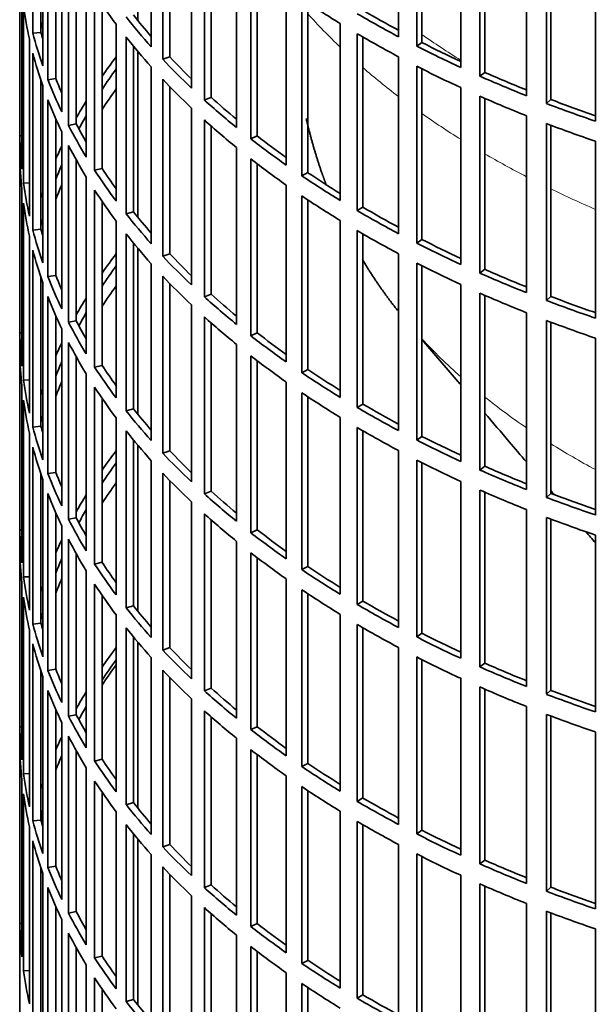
# Model space of a CAD drawing. Header units: millimetres. Extents: x 446 to 1338, y -1671 to 1539.
# Tile 3 of 25: x 1045 to 1115, y -1515 to -1394. Entities that reach past the tile are written whole.
import ezdxf

# ---------------------------------------------------------------- set-up
doc = ezdxf.new("R2010")
doc.units = ezdxf.units.MM
doc.layers.add('VSI344-454_FILTR', color=7, linetype='Continuous')
doc.layers.add('VSI344-454_SUPPO', color=7, linetype='Continuous')

# ---------------------------------------------------------------- blocks, each defined once
blk = doc.blocks.new('SE4')
at = {"layer": 'VSI344-454_FILTR', "color": 7, "linetype": 'Continuous', "lineweight": 35}
for p, q in [((1044.95, -1276.68), (1044.95, -1516.73)), ((1046.56, -1395.82), (1046.56, -1374.18)), ((1091.32, -1396.25), (1091.32, -1374.61)), ((1061.05, -1397.48), (1061.05, -1375.84)), ((1093.54, -1397.4), (1093.54, -1375.77)), ((1094.18, -1396.96), (1094.18, -1376.09)), ((1047.54, -1395.72), (1047.54, -1377.49)), ((1062.45, -1399), (1062.45, -1377.36)), ((1047.78, -1399.82), (1047.78, -1378.18)), ((1063.32, -1398.71), (1063.32, -1378.27)), ((1098.93, -1400.01), (1098.93, -1378.38)), ((1048.4, -1401.5), (1048.4, -1379.86)), ((1101.28, -1401.07), (1101.28, -1379.44)), ((1101.87, -1400.61), (1101.87, -1379.69)), ((1065.97, -1402.52), (1065.97, -1380.88)), ((1049.37, -1401.36), (1049.37, -1382.21)), ((1067.55, -1403.98), (1067.55, -1382.34)), ((1106.97, -1403.46), (1106.97, -1381.82)), ((1068.38, -1403.66), (1068.38, -1383.08)), ((1109.44, -1404.42), (1109.44, -1382.79)), ((1109.97, -1403.93), (1109.97, -1382.99)), ((1050.1, -1405.44), (1050.1, -1383.8)), ((1115.41, -1406.58), (1115.41, -1384.94)), ((1050.92, -1407.1), (1050.92, -1385.46)), ((1071.48, -1407.35), (1071.48, -1385.71)), ((1044.95, -1408.38), (1044.95, -1386.74)), ((1051.87, -1406.92), (1051.87, -1387.23)), ((1073.23, -1408.74), (1073.23, -1387.1)), ((1074.02, -1408.38), (1074.02, -1387.71)), ((1053.1, -1410.96), (1053.1, -1389.32)), ((1045.2, -1412.44), (1045.2, -1390.8)), ((1054.12, -1412.58), (1054.12, -1390.94)), ((1077.57, -1411.94), (1077.57, -1390.3)), ((1079.48, -1413.26), (1079.48, -1391.62)), ((1080.23, -1412.87), (1080.23, -1392.12)), ((1045.41, -1414.16), (1045.41, -1392.52)), ((1055.04, -1412.36), (1055.04, -1392.33)), ((1047.54, -1395.72), (1046.56, -1395.82)), ((1056.75, -1416.34), (1056.75, -1394.71)), ((1084.19, -1416.28), (1084.19, -1394.64)), ((1046.14, -1418.2), (1046.14, -1396.56)), ((1057.97, -1417.92), (1057.97, -1396.28)), ((1086.26, -1417.52), (1086.26, -1395.88)), ((1086.96, -1417.1), (1086.96, -1396.28)), ((1094.18, -1396.96), (1093.54, -1397.4)), ((1058.86, -1417.66), (1058.86, -1397.39)), ((1046.56, -1419.9), (1046.56, -1398.27)), ((1063.32, -1398.71), (1062.45, -1399)), ((1091.32, -1420.34), (1091.32, -1398.7)), ((1061.05, -1421.57), (1061.05, -1399.93)), ((1093.54, -1421.49), (1093.54, -1399.85)), ((1094.18, -1421.05), (1094.18, -1400.18)), ((1101.87, -1400.61), (1101.28, -1401.07)), ((1047.54, -1419.8), (1047.54, -1401.57)), ((1049.37, -1401.36), (1048.4, -1401.5)), ((1062.45, -1423.09), (1062.45, -1401.45)), ((1047.78, -1423.9), (1047.78, -1402.27)), ((1063.32, -1422.8), (1063.32, -1402.35)), ((1098.93, -1424.1), (1098.93, -1402.46)), ((1048.4, -1425.59), (1048.4, -1403.95)), ((1068.38, -1403.66), (1067.55, -1403.98)), ((1101.28, -1425.16), (1101.28, -1403.52)), ((1101.87, -1424.69), (1101.87, -1403.78)), ((1109.97, -1403.93), (1109.44, -1404.42)), ((1065.97, -1426.6), (1065.97, -1404.97)), ((1049.37, -1425.45), (1049.37, -1406.3)), ((1067.55, -1428.06), (1067.55, -1406.43)), ((1106.97, -1427.55), (1106.97, -1405.91)), ((1051.87, -1406.92), (1050.92, -1407.1)), ((1068.38, -1427.74), (1068.38, -1407.17)), ((1109.44, -1428.51), (1109.44, -1406.87)), ((1109.97, -1428.02), (1109.97, -1407.07)), ((1045.2, -1408.38), (1044.95, -1408.38)), ((1050.1, -1429.53), (1050.1, -1407.89)), ((1074.02, -1408.38), (1073.23, -1408.74)), ((1115.41, -1430.66), (1115.41, -1409.03)), ((1050.92, -1431.18), (1050.92, -1409.55)), ((1071.48, -1431.43), (1071.48, -1409.8)), ((1044.95, -1432.47), (1044.95, -1410.83)), ((1051.87, -1431), (1051.87, -1411.32)), ((1073.23, -1432.83), (1073.23, -1411.19)), ((1055.04, -1412.36), (1054.12, -1412.58)), ((1074.02, -1432.47), (1074.02, -1411.8)), ((1053.1, -1435.05), (1053.1, -1413.41)), ((1080.23, -1412.87), (1079.48, -1413.26)), ((1045.2, -1436.53), (1045.2, -1414.89)), ((1046.14, -1414.11), (1045.41, -1414.16)), ((1054.12, -1436.66), (1054.12, -1415.03)), ((1077.57, -1436.03), (1077.57, -1414.39)), ((1079.48, -1437.34), (1079.48, -1415.71)), ((1080.23, -1436.96), (1080.23, -1416.2)), ((1045.41, -1438.24), (1045.41, -1416.61)), ((1055.04, -1436.45), (1055.04, -1416.41)), ((1086.96, -1417.1), (1086.26, -1417.52)), ((1058.86, -1417.66), (1057.97, -1417.92)), ((1047.54, -1419.8), (1046.56, -1419.9)), ((1056.75, -1440.43), (1056.75, -1418.79)), ((1084.19, -1440.36), (1084.19, -1418.73)), ((1046.14, -1442.28), (1046.14, -1420.65)), ((1057.97, -1442), (1057.97, -1420.37)), ((1086.26, -1441.6), (1086.26, -1419.96)), ((1086.96, -1441.19), (1086.96, -1420.37)), ((1094.18, -1421.05), (1093.54, -1421.49)), ((1058.86, -1441.75), (1058.86, -1421.48)), ((1046.56, -1443.99), (1046.56, -1422.35)), ((1063.32, -1422.8), (1062.45, -1423.09)), ((1091.32, -1444.42), (1091.32, -1422.79)), ((1061.05, -1445.65), (1061.05, -1424.02)), ((1093.54, -1445.58), (1093.54, -1423.94)), ((1094.18, -1445.13), (1094.18, -1424.26)), ((1101.87, -1424.69), (1101.28, -1425.16)), ((1047.54, -1443.89), (1047.54, -1425.66)), ((1049.37, -1425.45), (1048.4, -1425.59)), ((1062.45, -1447.17), (1062.45, -1425.54)), ((1047.78, -1447.99), (1047.78, -1426.35)), ((1063.32, -1446.89), (1063.32, -1426.44)), ((1098.93, -1448.19), (1098.93, -1426.55)), ((1048.4, -1449.67), (1048.4, -1428.04)), ((1068.38, -1427.74), (1067.55, -1428.06)), ((1101.28, -1449.25), (1101.28, -1427.61)), ((1101.87, -1448.78), (1101.87, -1427.87)), ((1109.97, -1428.02), (1109.44, -1428.51)), ((1065.97, -1450.69), (1065.97, -1429.05)), ((1049.37, -1449.53), (1049.37, -1430.38)), ((1067.55, -1452.15), (1067.55, -1430.51)), ((1106.97, -1451.63), (1106.97, -1430)), ((1051.87, -1431), (1050.92, -1431.18)), ((1068.38, -1451.83), (1068.38, -1431.25)), ((1109.44, -1452.6), (1109.44, -1430.96)), ((1109.97, -1452.11), (1109.97, -1431.16)), ((1045.2, -1432.46), (1044.95, -1432.47)), ((1050.1, -1453.61), (1050.1, -1431.98)), ((1074.02, -1432.47), (1073.23, -1432.83)), ((1115.41, -1454.75), (1115.41, -1433.11)), ((1050.92, -1455.27), (1050.92, -1433.63)), ((1071.48, -1455.52), (1071.48, -1433.88)), ((1044.95, -1456.55), (1044.95, -1434.92)), ((1051.87, -1455.09), (1051.87, -1435.4)), ((1073.23, -1456.91), (1073.23, -1435.27)), ((1055.04, -1436.45), (1054.12, -1436.66)), ((1074.02, -1456.56), (1074.02, -1435.88)), ((1053.1, -1459.13), (1053.1, -1437.5)), ((1080.23, -1436.96), (1079.48, -1437.34)), ((1045.2, -1460.61), (1045.2, -1438.98)), ((1046.14, -1438.2), (1045.41, -1438.24)), ((1054.12, -1460.75), (1054.12, -1439.11)), ((1077.57, -1460.11), (1077.57, -1438.48)), ((1079.48, -1461.43), (1079.48, -1439.79)), ((1080.23, -1461.05), (1080.23, -1440.29)), ((1045.41, -1462.33), (1045.41, -1440.69)), ((1055.04, -1460.53), (1055.04, -1440.5)), ((1086.96, -1441.19), (1086.26, -1441.6)), ((1058.86, -1441.75), (1057.97, -1442)), ((1047.54, -1443.89), (1046.56, -1443.99)), ((1056.75, -1464.52), (1056.75, -1442.88)), ((1084.19, -1464.45), (1084.19, -1442.81)), ((1046.14, -1466.37), (1046.14, -1444.73)), ((1057.97, -1466.09), (1057.97, -1444.45)), ((1086.26, -1465.69), (1086.26, -1444.05)), ((1086.96, -1465.27), (1086.96, -1444.46)), ((1094.18, -1445.13), (1093.54, -1445.58)), ((1058.86, -1465.84), (1058.86, -1445.56)), ((1046.56, -1468.08), (1046.56, -1446.44)), ((1063.32, -1446.89), (1062.45, -1447.17)), ((1091.32, -1468.51), (1091.32, -1446.87)), ((1061.05, -1469.74), (1061.05, -1448.1)), ((1093.54, -1469.66), (1093.54, -1448.03)), ((1094.18, -1469.22), (1094.18, -1448.35)), ((1101.87, -1448.78), (1101.28, -1449.25)), ((1047.54, -1467.98), (1047.54, -1449.75)), ((1049.37, -1449.53), (1048.4, -1449.67)), ((1062.45, -1471.26), (1062.45, -1449.62)), ((1047.78, -1472.08), (1047.78, -1450.44)), ((1063.32, -1470.97), (1063.32, -1450.53)), ((1098.93, -1472.27), (1098.93, -1450.64)), ((1048.4, -1473.76), (1048.4, -1452.12)), ((1068.38, -1451.83), (1067.55, -1452.15)), ((1101.28, -1473.33), (1101.28, -1451.7)), ((1101.87, -1472.87), (1101.87, -1451.95)), ((1109.97, -1452.11), (1109.44, -1452.6)), ((1065.97, -1474.78), (1065.97, -1453.14)), ((1049.37, -1473.62), (1049.37, -1454.47)), ((1067.55, -1476.24), (1067.55, -1454.6)), ((1106.97, -1475.72), (1106.97, -1454.08)), ((1051.87, -1455.09), (1050.92, -1455.27)), ((1068.38, -1475.92), (1068.38, -1455.34)), ((1109.44, -1476.68), (1109.44, -1455.05)), ((1109.97, -1476.19), (1109.97, -1455.25)), ((1045.2, -1456.55), (1044.95, -1456.55)), ((1050.1, -1477.7), (1050.1, -1456.06)), ((1074.02, -1456.56), (1073.23, -1456.91)), ((1115.41, -1478.84), (1115.41, -1457.2)), ((1050.92, -1479.36), (1050.92, -1457.72)), ((1071.48, -1479.61), (1071.48, -1457.97)), ((1044.95, -1480.64), (1044.95, -1459)), ((1051.87, -1479.18), (1051.87, -1459.49)), ((1073.23, -1481), (1073.23, -1459.36)), ((1055.04, -1460.53), (1054.12, -1460.75)), ((1074.02, -1480.64), (1074.02, -1459.97)), ((1053.1, -1483.22), (1053.1, -1461.58)), ((1080.23, -1461.05), (1079.48, -1461.43)), ((1045.2, -1484.7), (1045.2, -1463.06)), ((1046.14, -1462.29), (1045.41, -1462.33)), ((1054.12, -1484.84), (1054.12, -1463.2)), ((1077.57, -1484.2), (1077.57, -1462.56)), ((1079.48, -1485.52), (1079.48, -1463.88)), ((1080.23, -1485.13), (1080.23, -1464.38)), ((1045.41, -1486.42), (1045.41, -1464.78)), ((1055.04, -1484.62), (1055.04, -1464.59)), ((1086.96, -1465.27), (1086.26, -1465.69)), ((1058.86, -1465.84), (1057.97, -1466.09)), ((1047.54, -1467.98), (1046.56, -1468.08)), ((1056.75, -1488.6), (1056.75, -1466.97)), ((1084.19, -1488.54), (1084.19, -1466.9)), ((1046.14, -1490.46), (1046.14, -1468.82)), ((1057.97, -1490.18), (1057.97, -1468.54)), ((1086.26, -1489.78), (1086.26, -1468.14)), ((1086.96, -1489.36), (1086.96, -1468.54)), ((1094.18, -1469.22), (1093.54, -1469.66)), ((1058.86, -1489.92), (1058.86, -1469.65)), ((1046.56, -1492.16), (1046.56, -1470.53)), ((1063.32, -1470.97), (1062.45, -1471.26)), ((1091.32, -1492.6), (1091.32, -1470.96)), ((1061.05, -1493.83), (1061.05, -1472.19)), ((1093.54, -1493.75), (1093.54, -1472.11)), ((1094.18, -1493.31), (1094.18, -1472.44)), ((1101.87, -1472.87), (1101.28, -1473.33)), ((1047.54, -1492.06), (1047.54, -1473.83)), ((1049.37, -1473.62), (1048.4, -1473.76)), ((1062.45, -1495.35), (1062.45, -1473.71)), ((1047.78, -1496.16), (1047.78, -1474.53)), ((1063.32, -1495.06), (1063.32, -1474.61)), ((1098.93, -1496.36), (1098.93, -1474.72)), ((1048.4, -1497.85), (1048.4, -1476.21)), ((1068.38, -1475.92), (1067.55, -1476.24)), ((1101.28, -1497.42), (1101.28, -1475.78)), ((1101.87, -1496.95), (1101.87, -1476.04)), ((1109.97, -1476.19), (1109.44, -1476.68)), ((1065.97, -1498.86), (1065.97, -1477.23)), ((1049.37, -1497.71), (1049.37, -1478.56)), ((1067.55, -1500.32), (1067.55, -1478.69)), ((1106.97, -1499.81), (1106.97, -1478.17)), ((1051.87, -1479.18), (1050.92, -1479.36)), ((1068.38, -1500), (1068.38, -1479.43)), ((1109.44, -1500.77), (1109.44, -1479.13)), ((1109.97, -1500.28), (1109.97, -1479.33)), ((1045.2, -1480.64), (1044.95, -1480.64)), ((1050.1, -1501.79), (1050.1, -1480.15)), ((1074.02, -1480.64), (1073.23, -1481)), ((1115.41, -1502.92), (1115.41, -1481.29)), ((1050.92, -1503.44), (1050.92, -1481.81)), ((1071.48, -1503.69), (1071.48, -1482.05)), ((1044.95, -1504.73), (1044.95, -1483.09)), ((1051.87, -1503.26), (1051.87, -1483.58)), ((1073.23, -1505.09), (1073.23, -1483.45)), ((1055.04, -1484.62), (1054.12, -1484.84)), ((1074.02, -1504.73), (1074.02, -1484.06)), ((1053.1, -1507.31), (1053.1, -1485.67)), ((1080.23, -1485.13), (1079.48, -1485.52)), ((1045.2, -1508.79), (1045.2, -1487.15)), ((1046.14, -1486.37), (1045.41, -1486.42)), ((1054.12, -1508.92), (1054.12, -1487.29)), ((1077.57, -1508.29), (1077.57, -1486.65)), ((1079.48, -1509.6), (1079.48, -1487.97)), ((1080.23, -1509.22), (1080.23, -1488.46)), ((1045.41, -1510.5), (1045.41, -1488.87)), ((1055.04, -1508.71), (1055.04, -1488.67)), ((1086.96, -1489.36), (1086.26, -1489.78)), ((1058.86, -1489.92), (1057.97, -1490.18)), ((1047.54, -1492.06), (1046.56, -1492.16)), ((1056.75, -1512.69), (1056.75, -1491.05)), ((1084.19, -1512.62), (1084.19, -1490.99)), ((1046.14, -1514.54), (1046.14, -1492.91)), ((1057.97, -1514.26), (1057.97, -1492.63)), ((1086.26, -1513.86), (1086.26, -1492.22)), ((1086.96, -1513.45), (1086.96, -1492.63)), ((1094.18, -1493.31), (1093.54, -1493.75)), ((1058.86, -1514.01), (1058.86, -1493.74)), ((1046.56, -1516.25), (1046.56, -1494.61)), ((1063.32, -1495.06), (1062.45, -1495.35)), ((1091.32, -1516.68), (1091.32, -1495.05)), ((1061.05, -1517.91), (1061.05, -1496.28)), ((1093.54, -1517.84), (1093.54, -1496.2)), ((1094.18, -1517.39), (1094.18, -1496.52)), ((1101.87, -1496.95), (1101.28, -1497.42)), ((1047.54, -1516.15), (1047.54, -1497.92)), ((1049.37, -1497.71), (1048.4, -1497.85)), ((1062.45, -1519.43), (1062.45, -1497.8)), ((1047.78, -1520.25), (1047.78, -1498.61)), ((1063.32, -1519.14), (1063.32, -1498.7)), ((1098.93, -1520.45), (1098.93, -1498.81)), ((1048.4, -1521.93), (1048.4, -1500.3)), ((1068.38, -1500), (1067.55, -1500.32)), ((1101.28, -1521.51), (1101.28, -1499.87)), ((1101.87, -1521.04), (1101.87, -1500.13)), ((1109.97, -1500.28), (1109.44, -1500.77)), ((1065.97, -1522.95), (1065.97, -1501.31)), ((1049.37, -1521.79), (1049.37, -1502.64)), ((1067.55, -1524.41), (1067.55, -1502.77)), ((1106.97, -1523.89), (1106.97, -1502.26)), ((1051.87, -1503.26), (1050.92, -1503.44)), ((1068.38, -1524.09), (1068.38, -1503.51)), ((1109.44, -1524.86), (1109.44, -1503.22)), ((1109.97, -1524.37), (1109.97, -1503.42)), ((1045.2, -1504.72), (1044.95, -1504.73)), ((1050.1, -1525.87), (1050.1, -1504.24)), ((1074.02, -1504.73), (1073.23, -1505.09)), ((1115.41, -1527.01), (1115.41, -1505.37)), ((1050.92, -1527.53), (1050.92, -1505.89)), ((1071.48, -1527.78), (1071.48, -1506.14)), ((1051.87, -1527.35), (1051.87, -1507.66)), ((1073.23, -1529.17), (1073.23, -1507.53)), ((1055.04, -1508.71), (1054.12, -1508.92)), ((1074.02, -1528.82), (1074.02, -1508.14)), ((1053.1, -1531.39), (1053.1, -1509.76)), ((1080.23, -1509.22), (1079.48, -1509.6)), ((1046.14, -1510.46), (1045.41, -1510.5)), ((1054.12, -1533.01), (1054.12, -1511.37)), ((1077.57, -1532.37), (1077.57, -1510.74)), ((1079.48, -1533.69), (1079.48, -1512.05)), ((1080.23, -1533.31), (1080.23, -1512.55)), ((1055.04, -1532.79), (1055.04, -1512.76)), ((1086.96, -1513.45), (1086.26, -1513.86)), ((1058.86, -1514.01), (1057.97, -1514.26))]:
    blk.add_line(p, q, dxfattribs=at)
for centre, major_axis, start_param, end_param in [((1188.45, -1361.8), (-143.5, 0), 0.359458, 0.408487), ((1188.45, -1337.71), (-143.5, 0), 0.708524, 0.757553), ((1188.45, -1385.88), (-143.5, 0), 0.080205, 0.129234), ((1188.45, -1335.26), (-142.5, 0), 0.778165, 0.820895), ((1188.45, -1407.52), (-142.5, 0), -0.160582, -0.149846), ((1188.45, -1359.35), (-143.5, 0), 0.429271, 0.4783), ((1188.45, -1359.35), (-142.5, 0), 0.429099, 0.464583), ((1188.45, -1335.26), (-143.5, 0), 0.778337, 0.827366), ((1188.45, -1383.43), (-143.5, 0), 0.150018, 0.199048), ((1188.45, -1383.43), (-142.5, 0), 0.149846, 0.160582), ((1188.45, -1361.8), (-143.5, 0), 0.429271, 0.4783), ((1188.45, -1337.71), (-143.5, 0), 0.778337, 0.827366), ((1188.45, -1335.26), (-142.5, 0), 0.847978, 0.891566), ((1188.45, -1335.26), (-143.5, 0), 0.84815, 0.897179), ((1188.45, -1385.88), (-143.5, 0), 0.150018, 0.199048), ((1188.45, -1431.61), (-143.5, 0), -0.408487, -0.377404), ((1188.45, -1359.35), (-143.5, 0), 0.499084, 0.548113), ((1188.45, -1359.35), (-142.5, 0), 0.498912, 0.536508), ((1188.45, -1431.61), (-142.5, 0), -0.391958, -0.359286), ((1188.45, -1337.71), (-143.5, 0), 0.84815, 0.897179), ((1188.45, -1335.26), (-142.5, 0), 0.917791, 0.962144), ((1188.45, -1383.43), (-143.5, 0), 0.219831, 0.268861), ((1188.45, -1383.43), (-142.5, 0), 0.219659, 0.242088), ((1188.45, -1361.8), (-143.5, 0), 0.499084, 0.548113), ((1188.45, -1335.26), (-143.5, 0), 0.917963, 0.966992), ((1188.45, -1434.06), (-142.5, 0), -0.391958, -0.359286), ((1188.45, -1385.88), (-143.5, 0), 0.219831, 0.268861), ((1188.45, -1431.61), (-143.5, 0), -0.338674, -0.312019), ((1188.45, -1359.35), (-143.5, 0), 0.568897, 0.617927), ((1188.45, -1359.35), (-142.5, 0), 0.568725, 0.607984), ((1188.45, -1337.71), (-143.5, 0), 0.917963, 0.966992), ((1188.45, -1335.26), (-142.5, 0), 0.987604, 1.032651), ((1188.45, -1335.26), (-143.5, 0), 0.987776, 1.036806), ((1188.45, -1431.61), (-142.5, 0), -0.318152, -0.297119), ((1188.45, -1361.8), (-143.5, 0), 0.568897, 0.617927), ((1188.45, -1383.43), (-143.5, 0), 0.289645, 0.338674), ((1188.45, -1383.43), (-142.5, 0), 0.289473, 0.318152), ((1188.45, -1337.71), (-143.5, 0), 0.987776, 1.036806), ((1188.45, -1407.52), (-143.5, 0), 0.010392, 0.059421), ((1188.45, -1359.35), (-143.5, 0), 0.63871, 0.68774), ((1188.45, -1359.35), (-142.5, 0), 0.638538, 0.679153), ((1188.45, -1431.61), (-143.5, 0), -0.268861, -0.248955), ((1188.45, -1385.88), (-143.5, 0), 0.289645, 0.338674), ((1188.45, -1409.97), (-143.5, 0), 0.010392, 0.059421), ((1188.45, -1361.8), (-143.5, 0), 0.63871, 0.68774), ((1188.45, -1431.61), (-142.5, 0), -0.242088, -0.219659), ((1188.45, -1383.43), (-143.5, 0), 0.359458, 0.408487), ((1188.45, -1383.43), (-142.5, 0), 0.359286, 0.391958), ((1188.45, -1359.35), (-143.5, 0), 0.708524, 0.757553), ((1188.45, -1359.35), (-142.5, 0), 0.708352, 0.750104), ((1188.45, -1407.52), (-143.5, 0), 0.080205, 0.129234), ((1188.45, -1434.06), (-142.5, 0), -0.242088, -0.219659), ((1188.45, -1385.88), (-143.5, 0), 0.359458, 0.408487), ((1188.45, -1431.61), (-143.5, 0), -0.199048, -0.190533), ((1188.45, -1361.8), (-143.5, 0), 0.708524, 0.757553), ((1188.45, -1409.97), (-143.5, 0), 0.080205, 0.129234), ((1188.45, -1359.35), (-142.5, 0), 0.778165, 0.820895), ((1188.45, -1431.61), (-142.5, 0), -0.160582, -0.149846), ((1188.45, -1383.43), (-143.5, 0), 0.429271, 0.4783), ((1188.45, -1383.43), (-142.5, 0), 0.429099, 0.464583), ((1188.45, -1359.35), (-143.5, 0), 0.778337, 0.827366), ((1188.45, -1407.52), (-143.5, 0), 0.150018, 0.199048), ((1188.45, -1407.52), (-142.5, 0), 0.149846, 0.160582), ((1188.45, -1385.88), (-143.5, 0), 0.429271, 0.4783), ((1188.45, -1361.8), (-143.5, 0), 0.778337, 0.827366), ((1188.45, -1359.35), (-142.5, 0), 0.847978, 0.891566), ((1188.45, -1359.35), (-143.5, 0), 0.84815, 0.897179), ((1188.45, -1409.97), (-143.5, 0), 0.150018, 0.199048), ((1188.45, -1455.69), (-143.5, 0), -0.408487, -0.377404), ((1188.45, -1383.43), (-143.5, 0), 0.499084, 0.548113), ((1188.45, -1383.43), (-142.5, 0), 0.498912, 0.536508), ((1188.45, -1455.69), (-142.5, 0), -0.391958, -0.359286), ((1188.45, -1361.8), (-143.5, 0), 0.84815, 0.897179), ((1188.45, -1359.35), (-142.5, 0), 0.917791, 0.962144), ((1188.45, -1407.52), (-143.5, 0), 0.219831, 0.268861), ((1188.45, -1407.52), (-142.5, 0), 0.219659, 0.242088), ((1188.45, -1385.88), (-143.5, 0), 0.499084, 0.548113), ((1188.45, -1359.35), (-143.5, 0), 0.917963, 0.966992), ((1188.45, -1458.14), (-142.5, 0), -0.391958, -0.359286), ((1188.45, -1409.97), (-143.5, 0), 0.219831, 0.268861), ((1188.45, -1455.69), (-143.5, 0), -0.338674, -0.312019), ((1188.45, -1383.43), (-143.5, 0), 0.568897, 0.617927), ((1188.45, -1383.43), (-142.5, 0), 0.568725, 0.607984), ((1188.45, -1361.8), (-143.5, 0), 0.917963, 0.966992), ((1188.45, -1359.35), (-142.5, 0), 0.987604, 1.032651), ((1188.45, -1359.35), (-143.5, 0), 0.987776, 1.036806), ((1188.45, -1455.69), (-142.5, 0), -0.318152, -0.297119), ((1188.45, -1385.88), (-143.5, 0), 0.568897, 0.617927), ((1188.45, -1407.52), (-143.5, 0), 0.289645, 0.338674), ((1188.45, -1407.52), (-142.5, 0), 0.289473, 0.318152), ((1188.45, -1361.8), (-143.5, 0), 0.987776, 1.036806), ((1188.45, -1431.61), (-143.5, 0), 0.010392, 0.059421), ((1188.45, -1383.43), (-143.5, 0), 0.63871, 0.68774), ((1188.45, -1383.43), (-142.5, 0), 0.638538, 0.679153), ((1188.45, -1455.69), (-143.5, 0), -0.268861, -0.248955), ((1188.45, -1409.97), (-143.5, 0), 0.289645, 0.338674), ((1188.45, -1434.06), (-143.5, 0), 0.010392, 0.059421), ((1188.45, -1385.88), (-143.5, 0), 0.63871, 0.68774), ((1188.45, -1455.69), (-142.5, 0), -0.242088, -0.219659), ((1188.45, -1407.52), (-143.5, 0), 0.359458, 0.408487), ((1188.45, -1407.52), (-142.5, 0), 0.359286, 0.391958), ((1188.45, -1383.43), (-143.5, 0), 0.708524, 0.757553), ((1188.45, -1383.43), (-142.5, 0), 0.708352, 0.750104), ((1188.45, -1431.61), (-143.5, 0), 0.080205, 0.129234), ((1188.45, -1458.14), (-142.5, 0), -0.242088, -0.219659), ((1188.45, -1409.97), (-143.5, 0), 0.359458, 0.408487), ((1188.45, -1455.69), (-143.5, 0), -0.199048, -0.190533), ((1188.45, -1385.88), (-143.5, 0), 0.708524, 0.757553), ((1188.45, -1434.06), (-143.5, 0), 0.080205, 0.129234), ((1188.45, -1383.43), (-142.5, 0), 0.778165, 0.820895), ((1188.45, -1455.69), (-142.5, 0), -0.160582, -0.149846), ((1188.45, -1407.52), (-143.5, 0), 0.429271, 0.4783), ((1188.45, -1407.52), (-142.5, 0), 0.429099, 0.464583), ((1188.45, -1383.43), (-143.5, 0), 0.778337, 0.827366), ((1188.45, -1431.61), (-143.5, 0), 0.150018, 0.199048), ((1188.45, -1431.61), (-142.5, 0), 0.149846, 0.160582), ((1188.45, -1409.97), (-143.5, 0), 0.429271, 0.4783), ((1188.45, -1385.88), (-143.5, 0), 0.778337, 0.827366), ((1188.45, -1383.43), (-142.5, 0), 0.847978, 0.891566), ((1188.45, -1383.43), (-143.5, 0), 0.84815, 0.897179), ((1188.45, -1434.06), (-143.5, 0), 0.150018, 0.199048), ((1188.45, -1479.78), (-143.5, 0), -0.408487, -0.377404), ((1188.45, -1407.52), (-143.5, 0), 0.499084, 0.548113), ((1188.45, -1407.52), (-142.5, 0), 0.498912, 0.536508), ((1188.45, -1479.78), (-142.5, 0), -0.391958, -0.359286), ((1188.45, -1385.88), (-143.5, 0), 0.84815, 0.897179), ((1188.45, -1383.43), (-142.5, 0), 0.917791, 0.962144), ((1188.45, -1431.61), (-143.5, 0), 0.219831, 0.268861), ((1188.45, -1431.61), (-142.5, 0), 0.219659, 0.242088), ((1188.45, -1409.97), (-143.5, 0), 0.499084, 0.548113), ((1188.45, -1383.43), (-143.5, 0), 0.917963, 0.966992), ((1188.45, -1482.23), (-142.5, 0), -0.391958, -0.359286), ((1188.45, -1434.06), (-143.5, 0), 0.219831, 0.268861), ((1188.45, -1479.78), (-143.5, 0), -0.338674, -0.312019), ((1188.45, -1407.52), (-143.5, 0), 0.568897, 0.617927), ((1188.45, -1407.52), (-142.5, 0), 0.568725, 0.607984), ((1188.45, -1385.88), (-143.5, 0), 0.917963, 0.966992), ((1188.45, -1383.43), (-142.5, 0), 0.987604, 1.032651), ((1188.45, -1383.43), (-143.5, 0), 0.987776, 1.036806), ((1188.45, -1479.78), (-142.5, 0), -0.318152, -0.297119), ((1188.45, -1409.97), (-143.5, 0), 0.568897, 0.617927), ((1188.45, -1431.61), (-143.5, 0), 0.289645, 0.338674), ((1188.45, -1431.61), (-142.5, 0), 0.289473, 0.318152), ((1188.45, -1385.88), (-143.5, 0), 0.987776, 1.036806), ((1188.45, -1455.69), (-143.5, 0), 0.010392, 0.059421), ((1188.45, -1407.52), (-143.5, 0), 0.63871, 0.68774), ((1188.45, -1407.52), (-142.5, 0), 0.638538, 0.679153), ((1188.45, -1479.78), (-143.5, 0), -0.268861, -0.248955), ((1188.45, -1434.06), (-143.5, 0), 0.289645, 0.338674), ((1188.45, -1458.14), (-143.5, 0), 0.010392, 0.059421), ((1188.45, -1409.97), (-143.5, 0), 0.63871, 0.68774), ((1188.45, -1479.78), (-142.5, 0), -0.242088, -0.219659), ((1188.45, -1431.61), (-143.5, 0), 0.359458, 0.408487), ((1188.45, -1431.61), (-142.5, 0), 0.359286, 0.391958), ((1188.45, -1407.52), (-143.5, 0), 0.708524, 0.757553), ((1188.45, -1407.52), (-142.5, 0), 0.708352, 0.750104), ((1188.45, -1455.69), (-143.5, 0), 0.080205, 0.129234), ((1188.45, -1482.23), (-142.5, 0), -0.242088, -0.219659), ((1188.45, -1434.06), (-143.5, 0), 0.359458, 0.408487), ((1188.45, -1479.78), (-143.5, 0), -0.199048, -0.190533), ((1188.45, -1409.97), (-143.5, 0), 0.708524, 0.757553), ((1188.45, -1458.14), (-143.5, 0), 0.080205, 0.129234), ((1188.45, -1407.52), (-142.5, 0), 0.778165, 0.820895), ((1188.45, -1479.78), (-142.5, 0), -0.160582, -0.149846), ((1188.45, -1431.61), (-143.5, 0), 0.429271, 0.4783), ((1188.45, -1431.61), (-142.5, 0), 0.429099, 0.464583), ((1188.45, -1407.52), (-143.5, 0), 0.778337, 0.827366), ((1188.45, -1455.69), (-143.5, 0), 0.150018, 0.199048), ((1188.45, -1455.69), (-142.5, 0), 0.149846, 0.160582), ((1188.45, -1434.06), (-143.5, 0), 0.429271, 0.4783), ((1188.45, -1409.97), (-143.5, 0), 0.778337, 0.827366), ((1188.45, -1407.52), (-142.5, 0), 0.847978, 0.891566), ((1188.45, -1407.52), (-143.5, 0), 0.84815, 0.897179), ((1188.45, -1458.14), (-143.5, 0), 0.150018, 0.199048), ((1188.45, -1503.87), (-143.5, 0), -0.408487, -0.377404), ((1188.45, -1431.61), (-143.5, 0), 0.499084, 0.548113), ((1188.45, -1431.61), (-142.5, 0), 0.498912, 0.536508), ((1188.45, -1503.87), (-142.5, 0), -0.391958, -0.359286), ((1188.45, -1409.97), (-143.5, 0), 0.84815, 0.897179), ((1188.45, -1407.52), (-142.5, 0), 0.917791, 0.962144), ((1188.45, -1455.69), (-143.5, 0), 0.219831, 0.268861), ((1188.45, -1455.69), (-142.5, 0), 0.219659, 0.242088), ((1188.45, -1434.06), (-143.5, 0), 0.499084, 0.548113), ((1188.45, -1407.52), (-143.5, 0), 0.917963, 0.966992), ((1188.45, -1458.14), (-143.5, 0), 0.219831, 0.268861), ((1188.45, -1503.87), (-143.5, 0), -0.338674, -0.312019), ((1188.45, -1431.61), (-143.5, 0), 0.568897, 0.617927), ((1188.45, -1431.61), (-142.5, 0), 0.568725, 0.607984), ((1188.45, -1409.97), (-143.5, 0), 0.917963, 0.966992), ((1188.45, -1407.52), (-142.5, 0), 0.987604, 1.032651), ((1188.45, -1407.52), (-143.5, 0), 0.987776, 1.036806), ((1188.45, -1503.87), (-142.5, 0), -0.318152, -0.297119), ((1188.45, -1434.06), (-143.5, 0), 0.568897, 0.617927), ((1188.45, -1455.69), (-143.5, 0), 0.289645, 0.338674), ((1188.45, -1455.69), (-142.5, 0), 0.289473, 0.318152), ((1188.45, -1409.97), (-143.5, 0), 0.987776, 1.036806), ((1188.45, -1479.78), (-143.5, 0), 0.010392, 0.059421), ((1188.45, -1431.61), (-143.5, 0), 0.63871, 0.68774), ((1188.45, -1431.61), (-142.5, 0), 0.638538, 0.679153), ((1188.45, -1503.87), (-143.5, 0), -0.268861, -0.248955), ((1188.45, -1458.14), (-143.5, 0), 0.289645, 0.338674), ((1188.45, -1482.23), (-143.5, 0), 0.010392, 0.059421), ((1188.45, -1434.06), (-143.5, 0), 0.63871, 0.68774), ((1188.45, -1503.87), (-142.5, 0), -0.242088, -0.219659), ((1188.45, -1455.69), (-143.5, 0), 0.359458, 0.408487), ((1188.45, -1455.69), (-142.5, 0), 0.359286, 0.391958), ((1188.45, -1431.61), (-143.5, 0), 0.708524, 0.757553), ((1188.45, -1431.61), (-142.5, 0), 0.708352, 0.750104), ((1188.45, -1479.78), (-143.5, 0), 0.080205, 0.129234), ((1188.45, -1458.14), (-143.5, 0), 0.359458, 0.408487), ((1188.45, -1503.87), (-143.5, 0), -0.199048, -0.190533), ((1188.45, -1434.06), (-143.5, 0), 0.708524, 0.757553), ((1188.45, -1482.23), (-143.5, 0), 0.080205, 0.129234), ((1188.45, -1431.61), (-142.5, 0), 0.778165, 0.820895), ((1188.45, -1503.87), (-142.5, 0), -0.160582, -0.149846), ((1188.45, -1455.69), (-143.5, 0), 0.429271, 0.4783), ((1188.45, -1455.69), (-142.5, 0), 0.429099, 0.464583), ((1188.45, -1431.61), (-143.5, 0), 0.778337, 0.827366), ((1188.45, -1479.78), (-143.5, 0), 0.150018, 0.199048), ((1188.45, -1479.78), (-142.5, 0), 0.149846, 0.160582), ((1188.45, -1458.14), (-143.5, 0), 0.429271, 0.4783), ((1188.45, -1434.06), (-143.5, 0), 0.778337, 0.827366), ((1188.45, -1431.61), (-142.5, 0), 0.847978, 0.891566), ((1188.45, -1431.61), (-143.5, 0), 0.84815, 0.897179), ((1188.45, -1482.23), (-143.5, 0), 0.150018, 0.199048), ((1188.45, -1455.69), (-143.5, 0), 0.499084, 0.548113), ((1188.45, -1455.69), (-142.5, 0), 0.498912, 0.536508), ((1188.45, -1434.06), (-143.5, 0), 0.84815, 0.897179), ((1188.45, -1431.61), (-142.5, 0), 0.917791, 0.962144), ((1188.45, -1479.78), (-143.5, 0), 0.219831, 0.268861), ((1188.45, -1479.78), (-142.5, 0), 0.219659, 0.242088), ((1188.45, -1458.14), (-143.5, 0), 0.499084, 0.548113), ((1188.45, -1431.61), (-143.5, 0), 0.917963, 0.966992), ((1188.45, -1482.23), (-143.5, 0), 0.219831, 0.268861), ((1188.45, -1455.69), (-143.5, 0), 0.568897, 0.617927), ((1188.45, -1455.69), (-142.5, 0), 0.568725, 0.607984), ((1188.45, -1434.06), (-143.5, 0), 0.917963, 0.966992), ((1188.45, -1431.61), (-142.5, 0), 0.987604, 1.032651), ((1188.45, -1431.61), (-143.5, 0), 0.987776, 1.036806), ((1188.45, -1458.14), (-143.5, 0), 0.568897, 0.617927), ((1188.45, -1479.78), (-143.5, 0), 0.289645, 0.338674), ((1188.45, -1479.78), (-142.5, 0), 0.289473, 0.318152), ((1188.45, -1434.06), (-143.5, 0), 0.987776, 1.036806), ((1188.45, -1503.87), (-143.5, 0), 0.010392, 0.059421), ((1188.45, -1455.69), (-143.5, 0), 0.63871, 0.68774), ((1188.45, -1455.69), (-142.5, 0), 0.638538, 0.679153), ((1188.45, -1482.23), (-143.5, 0), 0.289645, 0.338674), ((1188.45, -1458.14), (-143.5, 0), 0.63871, 0.68774), ((1188.45, -1479.78), (-143.5, 0), 0.359458, 0.408487), ((1188.45, -1479.78), (-142.5, 0), 0.359286, 0.391958), ((1188.45, -1455.69), (-143.5, 0), 0.708524, 0.757553), ((1188.45, -1455.69), (-142.5, 0), 0.708352, 0.750104), ((1188.45, -1503.87), (-143.5, 0), 0.080205, 0.129234), ((1188.45, -1482.23), (-143.5, 0), 0.359458, 0.408487), ((1188.45, -1458.14), (-143.5, 0), 0.708524, 0.757553), ((1188.45, -1455.69), (-142.5, 0), 0.778165, 0.820895), ((1188.45, -1479.78), (-143.5, 0), 0.429271, 0.4783), ((1188.45, -1479.78), (-142.5, 0), 0.429099, 0.464583), ((1188.45, -1455.69), (-143.5, 0), 0.778337, 0.827366)]:
    blk.add_ellipse(centre, major_axis=major_axis, ratio=0.57735, start_param=start_param, end_param=end_param, dxfattribs=at)
at = {"layer": 'VSI344-454_SUPPO', "color": 7, "linetype": 'Continuous', "lineweight": 35}
for p, q in [((1059.42, -1394.27), (1059.42, -1373.97)), ((1059.42, -1418.35), (1059.42, -1398.05)), ((1059.42, -1442.44), (1059.42, -1422.14)), ((1094.18, -1433.27), (1098.62, -1438.47)), ((1059.42, -1466.53), (1059.42, -1446.23)), ((1059.42, -1490.61), (1059.42, -1470.31)), ((1059.42, -1514.7), (1059.42, -1494.4))]:
    blk.add_line(p, q, dxfattribs=at)
at = {"layer": 'VSI344-454_SUPPO', "color": 4, "linetype": 'Continuous', "lineweight": 9}
for centre, major_axis, start_param, end_param in [((1188.45, -1360.94), (-122, 0), 0.479891, 0.546105), ((1188.45, -1351.26), (-122, 0), 0.687784, 0.746968), ((1188.45, -1360.94), (-122, 0), 0.588316, 0.649986), ((1188.45, -1360.94), (-122, 0), 0.687784, 0.746968), ((1188.45, -1360.94), (-122, 0), 0.781768, 0.839497), ((1188.45, -1360.94), (-122, 0), 0.872093, 0.928959), ((1188.45, -1404.21), (-106.8, 0), 0.489473, 0.576926), ((1188.45, -1404.21), (-106.8, 0), 0.625563, 0.703086), ((1188.45, -1404.21), (-106.8, 0), 0.745517, 0.817782)]:
    blk.add_ellipse(centre, major_axis=major_axis, ratio=0.57735, start_param=start_param, end_param=end_param, dxfattribs=at)
at = {"layer": 'VSI344-454_SUPPO', "color": 7, "linetype": 'Continuous', "lineweight": 35}
for start_param, end_param in [(-3.53355, -3.500878), (-3.302175, -3.292267)]:
    blk.add_ellipse((1188.45, -1504.48), major_axis=(142.5, 0), ratio=0.57735, start_param=start_param, end_param=end_param, dxfattribs=at)
for points, degree, knots in [([(1082.51, -1414.46), (1082.23, -1413.72), (1081.96, -1412.97), (1080.81, -1409.7), (1080.02, -1406.25)], 2, [0.4629415, 0.4629415, 0.4629415, 0.5, 0.5, 0.6620373, 0.6620373, 0.6620373]), ([(1106.97, -1448.26), (1106.27, -1447.44), (1104.58, -1445.45), (1102.87, -1443.45), (1101.87, -1442.28)], 3, [0.6081406, 0.6081406, 0.6081406, 0.6081406, 0.6666667, 0.7484894, 0.7484894, 0.7484894, 0.7484894])]:
    blk.add_open_spline(points, degree=degree, knots=knots, dxfattribs=at)
for points, degree in [([(1091.21, -1429.73), (1088.84, -1426.75), (1086.89, -1423.49)], 2), ([(1098.93, -1438.83), (1098.82, -1438.71), (1098.72, -1438.59), (1098.62, -1438.47)], 3), ([(1110.38, -1452.26), (1110.25, -1452.1), (1110.11, -1451.94), (1109.97, -1451.77)], 3), ([(1115.41, -1458.14), (1115.02, -1457.69), (1114.63, -1457.23), (1114.25, -1456.78)], 3)]:
    blk.add_open_spline(points, degree=degree, dxfattribs=at)

msp = doc.modelspace()

# ---------------------------------------------------------------- block references
msp.add_blockref('SE4', (0, 0))

doc.saveas('drawing.dxf')
